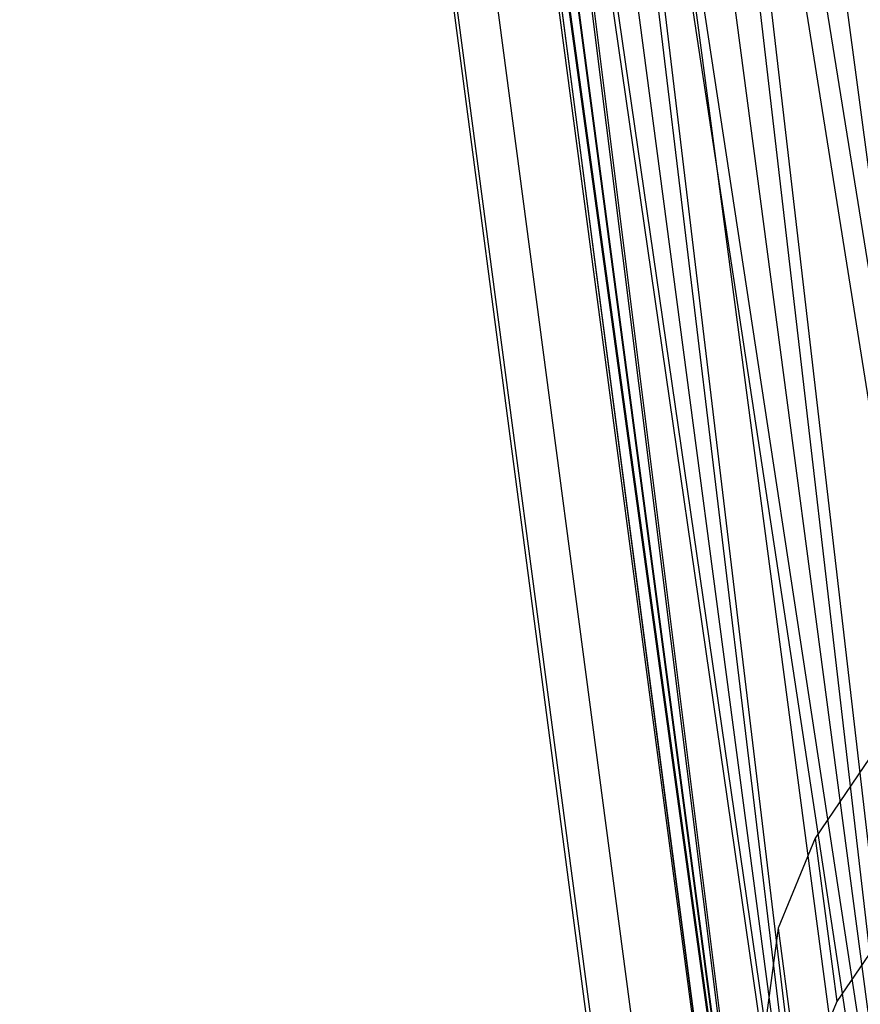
# Model space of a CAD drawing. Extents: x -23.4 to 23.6, y 0.3 to 4.
# Tile 137 of 189: x 18.123 to 18.593, y 1.078 to 1.628. Entities that reach past the tile are written whole.
import ezdxf

# ---------------------------------------------------------------- set-up
doc = ezdxf.new("R2010")
doc.units = 0
doc.header["$MEASUREMENT"] = 0
doc.layers.get('0').update_dxf_attribs({"color": 13, "linetype": 'CONTINUOUS'})

# ---------------------------------------------------------------- blocks, each defined once
blk = doc.blocks.new('FOURTY_V_PM_STL')
at = {"color": 0}
for p, q in [((18.68661, 0.87108, -3.65171), (18.30584, 3.74407, -1.97848)), ((18.68661, 0.87108, -3.65171), (18.30584, 3.74407, -1.97848)), ((18.61026, 0.80855, -3.56172), (18.22949, 3.68155, -1.8885)), ((18.61026, 0.80855, -3.56172), (18.22949, 3.68155, -1.8885)), ((18.55335, 0.7422, -3.46075), (18.17258, 3.6152, -1.78752)), ((18.55335, 0.7422, -3.46075), (18.17258, 3.6152, -1.78752)), ((18.51752, 0.67394, -3.3517), (18.13675, 3.54694, -1.67847)), ((18.51752, 0.67394, -3.3517), (18.13675, 3.54694, -1.67847)), ((18.50379, 0.60573, -3.2377), (18.12302, 3.47872, -1.56447)), ((18.50379, 0.60573, -3.2377), (18.12302, 3.47872, -1.56447)), ((18.50537, 0.57226, -3.17987), (18.12302, 3.47872, -1.56447)), ((18.50537, 0.57226, -3.17987), (18.12302, 3.47872, -1.56447)), ((18.51256, 0.53953, -3.12204), (18.1318, 3.41253, -1.44881)), ((18.50537, 0.57226, -3.17987), (18.1318, 3.41253, -1.44881)), ((18.50537, 0.57226, -3.17987), (18.1318, 3.41253, -1.44881)), ((18.51256, 0.53953, -3.12204), (18.1318, 3.41253, -1.44881)), ((18.54359, 0.47725, -3.00805), (18.16282, 3.35025, -1.33482)), ((18.54359, 0.47725, -3.00805), (18.16282, 3.35025, -1.33482)), ((18.59597, 0.42068, -2.89899), (18.2152, 3.29368, -1.22576)), ((18.59597, 0.42068, -2.89899), (18.2152, 3.29368, -1.22576)), ((18.66819, 0.37145, -2.79802), (18.28742, 3.24444, -1.12479)), ((18.66819, 0.37145, -2.79802), (18.28742, 3.24444, -1.12479)), ((18.75819, 0.33097, -2.70803), (18.37742, 3.20396, -1.0348)), ((18.75819, 0.33097, -2.70803), (18.37742, 3.20396, -1.0348)), ((18.4371, 2.48754, -2.54944), (18.70208, 0.83446, -3.58532)), ((18.4371, 2.48754, -2.54944), (18.70208, 0.83446, -3.58532)), ((18.4371, 2.48754, -2.54944), (18.63672, 0.77335, -3.49526)), ((18.4371, 2.48754, -2.54944), (18.63672, 0.77335, -3.49526)), ((18.41288, 2.4623, -2.51161), (18.63672, 0.77335, -3.49526)), ((18.41288, 2.4623, -2.51161), (18.63672, 0.77335, -3.49526)), ((18.38445, 2.42617, -2.45604), (18.63672, 0.77335, -3.49526)), ((18.38445, 2.42617, -2.45604), (18.63672, 0.77335, -3.49526)), ((18.38445, 2.42617, -2.45604), (18.59109, 0.70926, -3.39561)), ((18.38445, 2.42617, -2.45604), (18.59109, 0.70926, -3.39561)), ((18.36724, 2.39822, -2.41196), (18.59109, 0.70926, -3.39561)), ((18.36724, 2.39822, -2.41196), (18.59109, 0.70926, -3.39561)), ((18.35131, 2.36303, -2.35517), (18.59109, 0.70926, -3.39561)), ((18.35131, 2.36303, -2.35517), (18.59109, 0.70926, -3.39561)), ((18.35131, 2.36303, -2.35517), (18.56657, 0.64416, -3.2894)), ((18.35131, 2.36303, -2.35517), (18.56657, 0.64416, -3.2894)), ((18.34273, 2.33312, -2.30576), (18.56657, 0.64416, -3.2894)), ((18.34273, 2.33312, -2.30576), (18.56657, 0.64416, -3.2894)), ((18.33861, 2.29993, -2.24972), (18.56657, 0.64416, -3.2894)), ((18.33861, 2.29993, -2.24972), (18.56657, 0.64416, -3.2894)), ((18.33861, 2.29993, -2.24972), (18.56391, 0.58002, -3.17987)), ((18.33861, 2.29993, -2.24972), (18.56391, 0.58002, -3.17987)), ((18.34007, 2.26897, -2.19623), (18.56391, 0.58002, -3.17987)), ((18.34007, 2.26897, -2.19623), (18.56391, 0.58002, -3.17987)), ((18.34672, 2.2387, -2.14274), (18.56391, 0.58002, -3.17987)), ((18.34672, 2.2387, -2.14274), (18.56391, 0.58002, -3.17987)), ((18.34672, 2.2387, -2.14274), (18.58319, 0.51878, -3.07034)), ((18.34672, 2.2387, -2.14274), (18.58319, 0.51878, -3.07034)), ((18.35934, 2.20774, -2.0867), (18.58319, 0.51878, -3.07034)), ((18.35934, 2.20774, -2.0867), (18.58319, 0.51878, -3.07034)), ((18.37542, 2.18109, -2.03729), (18.58319, 0.51878, -3.07034)), ((18.37542, 2.18109, -2.03729), (18.58319, 0.51878, -3.07034)), ((18.37542, 2.18109, -2.03729), (18.62382, 0.46231, -2.96414)), ((18.37542, 2.18109, -2.03729), (18.62382, 0.46231, -2.96414)), ((18.39997, 2.15127, -1.98049), (18.62382, 0.46231, -2.96414)), ((18.39997, 2.15127, -1.98049), (18.62382, 0.46231, -2.96414)), ((18.42387, 2.12876, -1.93641), (18.62382, 0.46231, -2.96414)), ((18.42387, 2.12876, -1.93641), (18.62382, 0.46231, -2.96414)), ((18.42387, 2.12876, -1.93641), (18.68457, 0.41233, -2.86449)), ((18.42387, 2.12876, -1.93641), (18.68457, 0.41233, -2.86449)), ((18.46072, 2.10128, -1.88084), (18.68457, 0.41233, -2.86449)), ((18.46072, 2.10128, -1.88084), (18.68457, 0.41233, -2.86449)), ((18.49068, 2.08322, -1.84301), (18.68457, 0.41233, -2.86449)), ((18.49068, 2.08322, -1.84301), (18.68457, 0.41233, -2.86449)), ((18.49068, 2.08322, -1.84301), (18.76359, 0.37035, -2.77442)), ((18.49068, 2.08322, -1.84301), (18.76359, 0.37035, -2.77442)), ((18.6014, 1.22056, -3.19243), (18.56744, 1.17081, -3.11475)), ((18.6014, 1.22056, -3.19243), (18.56744, 1.17081, -3.11475)), ((18.56744, 1.17081, -3.11475), (18.54686, 1.12042, -3.0329)), ((18.56744, 1.17081, -3.11475), (18.54686, 1.12042, -3.0329)), ((18.56744, 1.17081, -3.11475), (18.57954, 1.07955, -3.1679)), ((18.56744, 1.17081, -3.11475), (18.57954, 1.07955, -3.1679)), ((18.6135, 1.1293, -3.24558), (18.57954, 1.07955, -3.1679)), ((18.6135, 1.1293, -3.24558), (18.57954, 1.07955, -3.1679)), ((18.54686, 1.12042, -3.0329), (18.54007, 1.07039, -2.94855)), ((18.54686, 1.12042, -3.0329), (18.54007, 1.07039, -2.94855)), ((18.54686, 1.12042, -3.0329), (18.55895, 1.02916, -3.08605)), ((18.54686, 1.12042, -3.0329), (18.55895, 1.02916, -3.08605)), ((18.57954, 1.07955, -3.1679), (18.55895, 1.02916, -3.08605)), ((18.57954, 1.07955, -3.1679), (18.55895, 1.02916, -3.08605))]:
    blk.add_line(p, q, dxfattribs=at)

msp = doc.modelspace()

# ---------------------------------------------------------------- block references
at = {"color": 0}
msp.add_blockref('FOURTY_V_PM_STL', (0, 0), dxfattribs=at)

doc.saveas('drawing.dxf')
